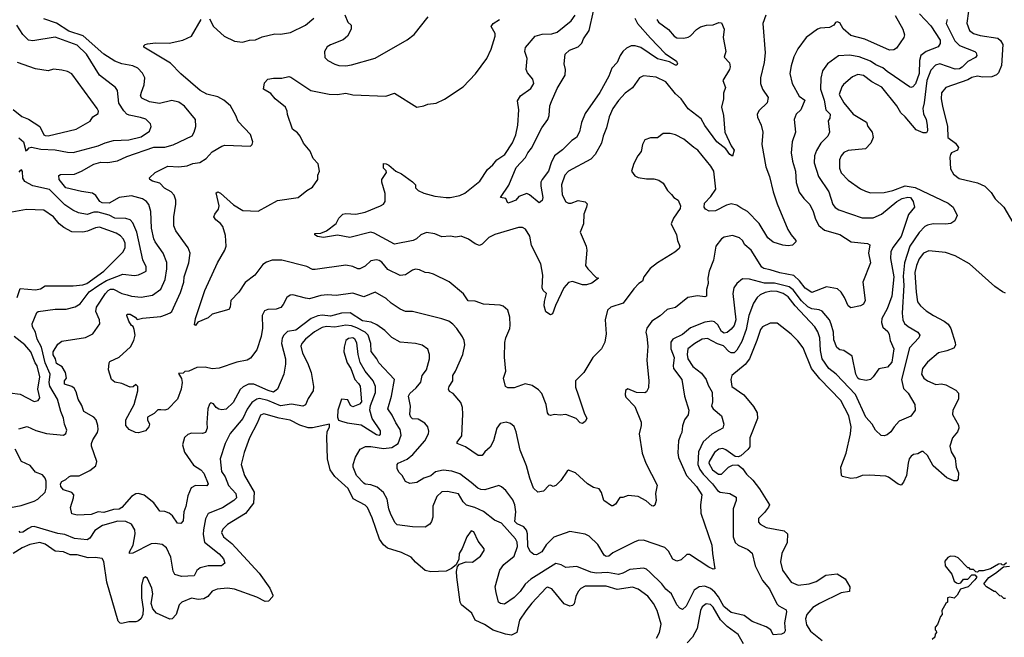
# Model space of a CAD drawing. Extents: x 1933546 to 2138868, y 524910 to 667279.
# Tile 179 of 256: x 1989151 to 1996227, y 614521 to 618964. Entities that reach past the tile are written whole.
import ezdxf

# ---------------------------------------------------------------- set-up
doc = ezdxf.new("R2010")
doc.units = 0

msp = doc.modelspace()

# ---------------------------------------------------------------- linework, layer by layer
at = {"layer": '0CON10XD'}
for points in [[(1993572.6, 618975), (1993590.6, 618935), (1993685, 618830), (1993789.4, 618719.4), (1993870.6, 618665), (1993879.5, 618645), (1993875, 618637.5), (1993865, 618636.5), (1993820, 618660), (1993735, 618681.2), (1993614.1, 618764.1), (1993575, 618774.7), (1993545.3, 618774.7), (1993511.9, 618758.1), (1993484.7, 618735.3), (1993465.5, 618705), (1993445.6, 618655), (1993407.1, 618615), (1993385, 618558), (1993319.6, 618440.4), (1993215, 618288), (1993189.6, 618225), (1993173.2, 618156.8), (1993153.7, 618116.3), (1993120, 618095), (1993052.1, 618027.9), (1992995, 617983.5), (1992969.8, 617935), (1992950.8, 617875), (1992905.3, 617815), (1992896.8, 617795), (1992896.2, 617766.2), (1992910, 617685), (1992905, 617663.3), (1992885, 617646.7), (1992815, 617704.2), (1992795, 617713.8), (1992739.3, 617690.7), (1992717.5, 617665), (1992687.7, 617652.3), (1992660, 617645), (1992645, 617676.7), (1992607.5, 617685), (1992667.7, 617772.3), (1992720.2, 617899.8), (1992787.2, 617972.8), (1992802.3, 618005), (1992830.1, 618039.9), (1992903.6, 618186.4), (1992947.5, 618245), (1992956.2, 618275), (1992960.5, 618345), (1992972.1, 618375), (1993015, 618469.2), (1993072.5, 618565), (1993074.6, 618605), (1993064.6, 618645), (1993072, 618715), (1993102, 618745), (1993165, 618768.7), (1993190.6, 618795), (1993204.2, 618825.8), (1993244.2, 618885), (1993275.2, 619024.8)], [(1995970, 619025), (1995958.3, 618938.3), (1995976.2, 618885), (1996006.7, 618865), (1996055, 618850), (1996180.1, 618830.1), (1996198.8, 618815), (1996215.9, 618785.9), (1996206.3, 618633.7), (1996185, 618582), (1996172.3, 618567.7), (1996138.6, 618551.4), (1996070.5, 618550.5), (1996035, 618558.2), (1995995, 618548.2), (1995965, 618530.4), (1995807.5, 618475), (1995775, 618437.5), (1995774.4, 618395), (1995782.6, 618342.6), (1995820, 618195), (1995820.4, 618115), (1995875.4, 618075), (1995898.6, 618045), (1995892, 618025), (1995848.6, 618005), (1995840, 617995), (1995835.7, 617975), (1995841.7, 617891.7), (1995862.3, 617852.3), (1995902.1, 617822.1), (1996035, 617791.1), (1996086.2, 617765), (1996131.7, 617721.7), (1996161.2, 617675), (1996224.5, 617614.5), (1996288.2, 617505)], [(1989677.5, 615942.5), (1989709.5, 615995), (1989715.4, 616015), (1989713.7, 616043.7), (1989700, 616085), (1989683.6, 616103.6), (1989613.3, 616145), (1989599, 616189), (1989571.2, 616235), (1989557.8, 616287.8), (1989542.4, 616312.4), (1989525, 616326), (1989473.1, 616343.1), (1989474, 616365), (1989488.5, 616385), (1989480.4, 616425), (1989455.8, 616465.8), (1989415, 616491.9), (1989408.7, 616525), (1989392, 616552), (1989392.1, 616575), (1989425, 616628.8), (1989455, 616650.8), (1989625, 616678.2), (1989676.9, 616705), (1989726.9, 616775), (1989724.5, 616805), (1989699.4, 616865), (1989704.2, 616895), (1989767.2, 616995), (1989787.5, 617015), (1989805, 617024.8), (1989825.2, 617025.2), (1989885, 616995.3), (1989924.1, 616984.1), (1989955, 616974.8), (1990025, 616968.9), (1990105, 616981.3), (1990165.2, 617024.8), (1990196.1, 617093.9), (1990209.4, 617170.6), (1990207.7, 617217.7), (1990182.5, 617285), (1990125.5, 617365), (1990116.4, 617386.4), (1990098.5, 617465), (1990093.9, 617583.9), (1990078.8, 617635), (1990063.3, 617655), (1990035, 617674.6), (1989953.8, 617696.2), (1989865, 617683.8), (1989795, 617644.8), (1989745, 617646.5), (1989728, 617655), (1989699.3, 617699.3), (1989675, 617716.2), (1989595, 617726.8), (1989482.9, 617755), (1989435.8, 617815), (1989432.5, 617842.5), (1989445, 617850), (1989545, 617853.3), (1989596.4, 617873.6), (1989684.5, 617925.5), (1989735, 617938.1), (1989785, 617936.6), (1989855, 617949.1), (1989920.9, 617979.1), (1990115, 618046.1), (1990195, 618046.6), (1990255, 618063.6), (1990391.3, 618128.7), (1990405.7, 618154.3), (1990416.8, 618195), (1990415.3, 618245), (1990335, 618341.5), (1990295, 618369.5), (1990245, 618383.5), (1990155, 618361.1), (1990085, 618373.3), (1990028, 618398), (1990020.6, 618415), (1990027.2, 618442.8), (1990045.5, 618495), (1990049.6, 618545), (1990035, 618578.6), (1989999.4, 618615), (1989965, 618630.8), (1989885, 618646.8), (1989835, 618664.6), (1989755, 618716.7), (1989606.5, 618846.5), (1989505, 618881.8), (1989415, 618937.9), (1989325, 618968.8)], [(1995616.7, 619005), (1995698.9, 618918.9), (1995765.3, 618815.3), (1995767.2, 618792.8), (1995751.8, 618768.2), (1995665, 618733.8), (1995628.2, 618705), (1995618.9, 618671.1), (1995616.6, 618576.6), (1995588.2, 618501.8), (1995570.2, 618479.8), (1995555, 618475.5), (1995545, 618479.5), (1995438, 618555), (1995385, 618590), (1995355, 618617.7), (1995305, 618638.8), (1995265, 618666), (1995185, 618696.4), (1995115, 618707.7), (1995035, 618702.7), (1994956.5, 618645), (1994921.1, 618595), (1994907.8, 618542.2), (1994905.8, 618465), (1994933.4, 618385), (1994945, 618316), (1994975.6, 618285), (1994974.3, 618255.7), (1994962.5, 618235), (1994970.8, 618155), (1994960, 618125), (1994909.4, 618075), (1994876.7, 618023.3), (1994863.6, 617985), (1994861.5, 617935), (1994892.9, 617835), (1994965.5, 617725), (1994995.5, 617635), (1995012.3, 617612.3), (1995037.1, 617597.1), (1995205, 617537.5), (1995285, 617539.5), (1995345, 617564.5), (1995455.2, 617654.8), (1995492.6, 617677.4), (1995535, 617686.7), (1995554, 617685), (1995573.1, 617655), (1995581.1, 617615), (1995538.5, 617561.5), (1995486.8, 617403.2), (1995425.4, 617325), (1995410.7, 617295), (1995408.9, 617245), (1995432.4, 617115), (1995420, 616975), (1995386.3, 616885), (1995348.2, 616815), (1995343.8, 616785), (1995355, 616751.4), (1995390.4, 616720.4), (1995399.7, 616700.3), (1995406, 616655), (1995433.4, 616595), (1995418.7, 616501.3), (1995386.7, 616465), (1995325, 616451.4), (1995285, 616393.8), (1995265, 616376.2), (1995235, 616368), (1995185, 616377.1), (1995173.5, 616385), (1995160.8, 616415), (1995133.5, 616543.5), (1995075, 616584.3), (1995045, 616589.5), (1995023.8, 616605), (1995001.5, 616661.5), (1994999.6, 616715), (1994984.1, 616774.1), (1994970, 616805), (1994917.2, 616867.2), (1994897.6, 616877.6), (1994845, 616884), (1994815, 616897.2), (1994770.5, 616940.5), (1994711.1, 617021.1), (1994682.1, 617042.1), (1994575, 617069.1), (1994505, 617068.4), (1994395, 617096.8), (1994345, 617100.6), (1994305, 617067.1), (1994282.5, 617035), (1994276.9, 616995), (1994297, 616805), (1994286.6, 616763.4), (1994265, 616737.7), (1994235, 616714.6), (1994215, 616708.9), (1994195, 616720.9), (1994168.7, 616768.7), (1994145, 616789.5), (1994125, 616795.5), (1994075, 616787.1), (1993971.8, 616748.2), (1993915, 616700), (1993845.8, 616665), (1993830.6, 616645), (1993831.5, 616595), (1993854.7, 616535), (1993847, 616475), (1993850.5, 616455), (1993909.4, 616375), (1993930, 616255), (1993960.6, 616155), (1993955, 616122.5), (1993930, 616085), (1993915, 616042.5), (1993909.4, 615995), (1993901.1, 615975), (1993885.6, 615935), (1993881.5, 615848.5), (1993885.5, 615815), (1993943.8, 615685), (1994015.2, 615605.2), (1994053.3, 615545), (1994043.1, 615475), (1994046.9, 615415), (1994126.4, 615185), (1994129.4, 615125), (1994148, 615015), (1994135, 615010.8), (1994105, 615025.6), (1993965, 615117.1), (1993945, 615115.8), (1993905, 615078), (1993875, 615068), (1993845, 615082.5), (1993815, 615142), (1993787.9, 615167.9), (1993635, 615220.8), (1993595, 615217.5), (1993566.4, 615206.4), (1993415, 615128.1), (1993386.2, 615103.8), (1993365, 615101.9), (1993352.4, 615112.4), (1993305, 615190), (1993245, 615249.2), (1993215, 615264.3), (1993105, 615281.4), (1992989.1, 615240.9), (1992935, 615186), (1992904, 615135), (1992865, 615115.7), (1992845, 615116), (1992821.2, 615135), (1992802.4, 615172.4), (1992801.5, 615265), (1992792.8, 615292.8), (1992775, 615315.7), (1992726.7, 615336.7), (1992710.8, 615355), (1992716.8, 615425), (1992710.4, 615475), (1992695, 615509.2), (1992645, 615577.5), (1992615, 615604.2), (1992595, 615612.5), (1992495, 615582.2), (1992465.7, 615584.3), (1992444.2, 615594.2), (1992395, 615635.5), (1992315, 615696.4), (1992256, 615716), (1992195, 615723.6), (1992138.9, 615711.1), (1992105, 615682.7), (1992055, 615666.9), (1992005, 615635.8), (1991955, 615627.5), (1991923, 615643), (1991900.5, 615685), (1991875, 615710), (1991863.1, 615735), (1991864.2, 615765), (1991872, 615775), (1991935, 615802.9), (1991976.4, 615835), (1992061.9, 615935), (1992088.5, 615985), (1992091.1, 616005), (1992084.4, 616034.4), (1992062.2, 616062.2), (1992015, 616090), (1991975, 616093.3), (1991963.1, 616105), (1991954.5, 616125), (1991959.1, 616185), (1991946.5, 616255), (1991954, 616276), (1991999.5, 616315), (1992033.6, 616356.4), (1992042.7, 616405), (1992074.5, 616445), (1992095.7, 616525), (1992097.1, 616555), (1992085, 616593.3), (1992043.4, 616623.4), (1991995, 616635.7), (1991885, 616643.6), (1991825, 616676.9), (1991775, 616727.8), (1991719, 616769), (1991676.9, 616786.9), (1991615, 616797.8), (1991525.2, 616855.2), (1991465, 616853.5), (1991385, 616830.7), (1991325, 616838.6), (1991295, 616834.1), (1991245, 616813.2), (1991135, 616731.6), (1991075, 616721.8), (1991049.1, 616695), (1991037.3, 616672.7), (1991031.7, 616635), (1991061.1, 616525), (1991062.1, 616485), (1991048.5, 616415), (1991004.3, 616305), (1990975, 616284.6), (1990936.6, 616296.6), (1990835, 616342.2), (1990795, 616341.8), (1990756.4, 616323.6), (1990735.3, 616304.7), (1990685, 616210), (1990635, 616162.5), (1990605, 616157.1), (1990583, 616163), (1990563.8, 616175), (1990545, 616200), (1990525, 616207.5), (1990515, 616197.5), (1990504.3, 616165), (1990496.7, 616065), (1990499.5, 616025), (1990487.5, 615995), (1990465, 615988), (1990385, 615988.6), (1990360.3, 615979.7), (1990335, 615958.8), (1990322.2, 615905), (1990335, 615853.8), (1990399.4, 615759.4), (1990452.2, 615725), (1990475, 615701.1), (1990505.6, 615625), (1990495, 615612), (1990415, 615612.9), (1990384.6, 615595.4), (1990360, 615540), (1990345, 615463.3), (1990330.4, 615425), (1990325, 615360), (1990309.3, 615339.3), (1990285, 615342), (1990248.5, 615395), (1990225, 615413.3), (1990195, 615425.7), (1990157.7, 615427.7), (1990115, 615489.2), (1990045, 615544.3), (1990005.5, 615555.5), (1989985, 615552.9), (1989955, 615534.3), (1989884.4, 615455), (1989865, 615443.4), (1989825, 615439.7), (1989755, 615420), (1989715, 615423.6), (1989665, 615405.8), (1989565, 615400.6), (1989525, 615410), (1989517.5, 615455), (1989538.6, 615525), (1989539.2, 615545), (1989525, 615562), (1989465, 615582.9), (1989448, 615605), (1989444, 615625), (1989455, 615642.5), (1989483.6, 615656.4), (1989504.1, 615675.9), (1989518, 615682), (1989577.6, 615682.4), (1989655, 615720.5), (1989698.9, 615755), (1989705.5, 615785), (1989667.3, 615895), (1989666.5, 615915), (1989677.5, 615942.5)], [(1995443.9, 618993.9), (1995498.1, 618895), (1995510.8, 618855), (1995506, 618835), (1995451.7, 618758.3), (1995433.6, 618746.4), (1995403.3, 618745), (1995225, 618824.6), (1995125, 618850.6), (1995068.7, 618898.7), (1995045, 618940.8), (1995025, 618947.1), (1995015, 618943.3), (1995002.5, 618925), (1994971.7, 618908.3), (1994905, 618903.3), (1994885, 618896.2), (1994804.4, 618835.6), (1994743.3, 618755), (1994715, 618696.7), (1994695, 618632.5), (1994685.7, 618575.7), (1994703.3, 618505), (1994754.1, 618414.1), (1994794.4, 618385), (1994765.7, 618315), (1994732.2, 618285), (1994717.8, 618245), (1994727.5, 618155), (1994703.3, 618085), (1994696.4, 618006.4), (1994705.4, 617945), (1994727.1, 617875), (1994732, 617792), (1994752.6, 617722.6), (1994787, 617677), (1994830.4, 617635), (1994854.5, 617585), (1994870.5, 617529.5), (1994894.1, 617484.1), (1994935, 617448.8), (1995045, 617417.8), (1995126.1, 617366.1), (1995244.3, 617354.3), (1995260, 617345), (1995251.5, 617285), (1995265.6, 617215), (1995210.6, 617075), (1995226.2, 616945), (1995215, 616916.7), (1995195, 616906.2), (1995125, 616891.2), (1995105, 616906.2), (1995080, 616965), (1995054.7, 617004.7), (1995027.4, 617027.4), (1994948.9, 617041.1), (1994845, 617000.8), (1994795, 617033.2), (1994755.5, 617085.5), (1994713.8, 617123.8), (1994615, 617143.2), (1994545, 617164.6), (1994500, 617175), (1994485, 617184.3), (1994407.5, 617305), (1994361.8, 617345), (1994345, 617374.3), (1994325, 617394.4), (1994275, 617411.1), (1994215, 617400), (1994193.8, 617386.2), (1994153.5, 617335), (1994138.5, 617235), (1994105.6, 617155), (1994097.1, 617105), (1994098.1, 617065), (1994087.1, 617022.9), (1994087.5, 616975), (1994075, 616970), (1994022.5, 616977.5), (1993953.8, 616965), (1993865, 616894.3), (1993805, 616879.4), (1993755, 616833.5), (1993695, 616794.2), (1993658, 616745), (1993650, 616715), (1993658.6, 616685), (1993664.4, 616615), (1993657.8, 616515), (1993662.2, 616462.2), (1993672.7, 616367.3), (1993669.2, 616315), (1993655, 616286.7), (1993645, 616280), (1993585, 616281.2), (1993522.3, 616307.7), (1993505, 616297.5), (1993502, 616265), (1993507.7, 616247.7), (1993571.2, 616181.2), (1993617.9, 616067.9), (1993618.6, 616045), (1993604.3, 615985), (1993625.8, 615845), (1993650, 615775), (1993731.4, 615615), (1993720.5, 615555), (1993725.8, 615505), (1993715, 615472.5), (1993705.7, 615464.3), (1993695, 615468), (1993652.6, 615502.6), (1993595, 615534.3), (1993525, 615542.5), (1993485, 615526), (1993465, 615526.7), (1993432.1, 615477.9), (1993415, 615466), (1993405, 615467.5), (1993349.2, 615505), (1993331.7, 615561.7), (1993315, 615590), (1993275, 615600), (1993231.2, 615625), (1993145, 615703.3), (1993095, 615722.5), (1993085, 615717.5), (1993040.3, 615649.7), (1993005, 615613.8), (1992985, 615606.7), (1992965.9, 615615.9), (1992955, 615612.5), (1992915, 615572), (1992875, 615566), (1992844.5, 615595), (1992817.1, 615665), (1992792.7, 615755), (1992747.4, 615867.4), (1992719.5, 615999.5), (1992705, 616036.7), (1992678.3, 616058.3), (1992648.3, 616068.3), (1992605, 616060), (1992580, 616025), (1992557.1, 615935), (1992531.7, 615888.3), (1992495, 615856.2), (1992475, 615828.8), (1992445, 615830), (1992355, 615892.5), (1992296, 615916), (1992294.3, 615925), (1992329.7, 615970.3), (1992335.8, 616125.8), (1992332.5, 616175), (1992321.2, 616211.2), (1992266.7, 616275), (1992240, 616290), (1992232.9, 616305), (1992238.1, 616325), (1992263.1, 616365), (1992262.9, 616405), (1992283.6, 616435), (1992335.7, 616555), (1992350, 616625), (1992345.8, 616655), (1992333.2, 616683.2), (1992293.3, 616743.3), (1992264.5, 616774.5), (1992234.4, 616794.4), (1992185, 616811.9), (1991975, 616865.5), (1991925, 616865.8), (1991885, 616881.9), (1991820.8, 616925), (1991785, 616958.6), (1991705, 617004), (1991625, 616970), (1991546, 616996), (1991425, 616980), (1991363.7, 616983.7), (1991315, 616980), (1991235, 616956.4), (1991205, 616959.5), (1991115.4, 616985.4), (1991095, 616983.3), (1991071.4, 616965), (1991045.7, 616914.3), (1991027.6, 616892.4), (1990995, 616882.2), (1990935, 616879.5), (1990910.2, 616869.8), (1990894, 616836), (1990897.3, 616745), (1990887.8, 616685), (1990855, 616588.8), (1990809.8, 616530.2), (1990785, 616513.5), (1990710.6, 616499.4), (1990585, 616457.1), (1990535, 616453.5), (1990485, 616464), (1990425, 616462), (1990367.5, 616435), (1990337.5, 616432.5), (1990325, 616420), (1990291.7, 616418.3), (1990315, 616382.5), (1990320, 616355), (1990311.4, 616305), (1990286, 616235), (1990215, 616162.5), (1990195, 616154.2), (1990165, 616156.7), (1990143, 616157), (1990118.3, 616131.7), (1990070, 616105), (1990070, 616085), (1990083.6, 616053.6), (1990079.2, 616035), (1990055, 616006), (1990005, 615992.5), (1989982.5, 615995), (1989938.8, 616015), (1989914.5, 616045), (1989913.6, 616085), (1989973.8, 616196.2), (1990000, 616295), (1990000, 616325), (1989985, 616340), (1989967, 616323), (1989945, 616321.2), (1989886, 616346), (1989835, 616356), (1989811.2, 616375), (1989788.8, 616445), (1989793.8, 616495), (1989800, 616505), (1989865, 616536.2), (1989948.7, 616611.3), (1989972, 616655), (1989980, 616695), (1989974.1, 616734.1), (1989966.7, 616756.7), (1989955, 616763.3), (1989935, 616796.2), (1989920.6, 616835), (1989923.3, 616846.7), (1989946.2, 616845), (1989981.2, 616825), (1989995, 616807.5), (1990032.7, 616817.3), (1990165, 616828.2), (1990199.2, 616840.8), (1990233.3, 616855), (1990244.1, 616865.9), (1990308.1, 617001.9), (1990330, 617075), (1990333.9, 617115), (1990366.2, 617215), (1990375.6, 617285), (1990362, 617322), (1990274.3, 617445), (1990259.8, 617479.8), (1990258.8, 617545), (1990273.7, 617636.3), (1990273.6, 617665), (1990262.1, 617702.1), (1990240.8, 617725), (1990191.2, 617751.2), (1990158.3, 617788.3), (1990105, 617802.5), (1990086.7, 617815), (1990083.3, 617825), (1990124.2, 617865), (1990215, 617910), (1990295, 617905.5), (1990355, 617912.9), (1990395, 617928.2), (1990445, 617935.5), (1990490.8, 617965), (1990535, 618012.5), (1990603.3, 618055), (1990625, 618060.8), (1990810, 618055), (1990822.5, 618065), (1990827.5, 618085), (1990808.8, 618138.8), (1990720.9, 618230.9), (1990704.3, 618275), (1990665.7, 618345), (1990619.2, 618385), (1990575, 618408.1), (1990495, 618427.1), (1990448, 618455), (1990308.6, 618575), (1990235, 618650.8), (1990043.3, 618765), (1990042.5, 618775), (1990052.5, 618785), (1990069.7, 618790.3), (1990127, 618797), (1990225, 618795.7), (1990324.5, 618815.5), (1990385, 618846), (1990454.5, 618965.5)], [(1990772.5, 617072.5), (1990726.2, 617003.8), (1990668.8, 616945), (1990663.8, 616895), (1990655, 616880), (1990535, 616846), (1990505, 616818), (1990431.4, 616788.6), (1990415, 616763.3), (1990408.3, 616768.3), (1990414.4, 616815), (1990481.9, 617015), (1990571.9, 617215), (1990625, 617306.2), (1990634.5, 617335.5), (1990630.3, 617410.3), (1990610, 617475), (1990595, 617497.5), (1990560, 617525), (1990546, 617545), (1990552.5, 617565), (1990578.9, 617601.1), (1990584.4, 617625), (1990562.9, 617717.1), (1990574.4, 617725.6), (1990595, 617715.6), (1990687, 617633), (1990755, 617591.1), (1990865, 617587.5), (1991005, 617662.5), (1991153.3, 617685), (1991215, 617736), (1991255, 617759.2), (1991294.2, 617815), (1991293.9, 617846.1), (1991305.8, 617875), (1991296.6, 617926.6), (1991260, 617965), (1991237.7, 618017.7), (1991190.9, 618075), (1991168.1, 618125), (1991148.6, 618148.6), (1991110.8, 618175), (1991075, 618282.5), (1991074.3, 618305), (1991060.5, 618335), (1990987.1, 618395), (1990955, 618432.5), (1990903.3, 618465), (1990910.6, 618509.4), (1990935, 618536.2), (1990975, 618544), (1991035, 618542.5), (1991085, 618553.8), (1991100.5, 618550.5), (1991244.5, 618454.5), (1991375, 618428.9), (1991435, 618426.5), (1991495, 618434.4), (1991545, 618424.2), (1991783.4, 618413.4), (1991845, 618434.2), (1992005, 618333.3), (1992056.4, 618343.6), (1992085, 618356.7), (1992145, 618363.3), (1992205, 618391.2), (1992339.5, 618480.5), (1992425.8, 618574.2), (1992508.8, 618685), (1992538.8, 618751.2), (1992569.2, 618845), (1992569.2, 618865), (1992539.2, 618915), (1992553, 618937), (1992598.8, 618965)], [(1990515, 618970), (1990545, 618913.8), (1990620, 618845), (1990695, 618809.2), (1990753, 618803), (1990803.6, 618816.4), (1990845, 618818.6), (1990895, 618840), (1990985, 618861.1), (1991025, 618858.9), (1991097.8, 618872.2), (1991205.8, 618925), (1991264, 618975)], [(1994514.2, 618995), (1994492.2, 618935), (1994509.2, 618725), (1994502.7, 618655), (1994474.4, 618545), (1994476, 618504), (1994490.6, 618465), (1994529.5, 618405), (1994522.2, 618365), (1994465, 618310.8), (1994450.6, 618285), (1994453.4, 618263.4), (1994481.1, 618205), (1994490.9, 618155), (1994485.6, 618065), (1994513.6, 617905), (1994540.5, 617835), (1994565.4, 617725), (1994595, 617640), (1994672.2, 617455), (1994695.5, 617415.5), (1994730, 617375), (1994730, 617365), (1994705, 617342.5), (1994675, 617336.2), (1994635, 617340.8), (1994565, 617363.1), (1994528.5, 617395), (1994465, 617498.1), (1994382.9, 617585), (1994335, 617610.8), (1994305, 617628.8), (1994265, 617638.1), (1994231.5, 617628.5), (1994152.1, 617587.9), (1994106.8, 617586.8), (1994080.3, 617600.3), (1994070, 617615), (1994072, 617645), (1994118.3, 617691.7), (1994155.3, 617744.7), (1994140, 617875), (1994119.2, 617909.2), (1994025, 618026), (1993995, 618044), (1993925, 618104.2), (1993865, 618135.8), (1993825, 618146), (1993775, 618144), (1993735, 618114), (1993685, 618114), (1993645, 618098.8), (1993626.2, 618065), (1993616.7, 618015), (1993592.5, 617985), (1993565, 617930), (1993548.8, 617875), (1993571.3, 617841.3), (1993595, 617828.1), (1993655, 617818.9), (1993709.5, 617819.5), (1993745, 617810), (1993775, 617786.7), (1993806.7, 617735), (1993835.9, 617705.9), (1993852.5, 617685), (1993882.5, 617665), (1993900, 617625), (1993896.7, 617605), (1993848.8, 617535), (1993833.3, 617495), (1993870.8, 617415), (1993878, 617375), (1993896, 617335), (1993891.2, 617318.8), (1993858.8, 617291.2), (1993734.2, 617215.8), (1993683.3, 617175), (1993636.2, 617115), (1993627.3, 617082.7), (1993600, 617065), (1993565, 617028), (1993487.1, 616925), (1993400, 616895), (1993376.2, 616875), (1993359.2, 616805), (1993367.1, 616702.9), (1993355.8, 616644.2), (1993333.3, 616595), (1993270.8, 616535), (1993206.2, 616425), (1993146.7, 616365), (1993145, 616320), (1993164.3, 616265), (1993207.1, 616135), (1993226, 616095), (1993215.9, 616074.1), (1993195, 616058.8), (1993180, 616065), (1993151.2, 616095), (1993075, 616124.3), (1993035, 616118), (1992995, 616123.3), (1992965, 616116.2), (1992955, 616122), (1992944.4, 616135), (1992935.6, 616195), (1992903.8, 616275), (1992880.4, 616300.4), (1992835, 616331.6), (1992785, 616345.4), (1992705, 616315.7), (1992660, 616315), (1992643.3, 616325), (1992628.1, 616385), (1992644, 616435), (1992635.9, 616535.9), (1992637.7, 616642.3), (1992644, 616675), (1992673.6, 616743.6), (1992675.9, 616765.9), (1992673.8, 616825), (1992660, 616875), (1992625, 616903.3), (1992605, 616910), (1992485, 616917.1), (1992425, 616938.1), (1992375, 616942.2), (1992340.9, 616990.9), (1992238.7, 617078.7), (1992125, 617132.5), (1992095, 617142.5), (1992064.4, 617144.4), (1992025, 617164.2), (1991995, 617169.4), (1991975, 617162.9), (1991925, 617127.8), (1991885, 617122.7), (1991795.8, 617165.8), (1991755, 617218.8), (1991735, 617231.8), (1991715, 617235.9), (1991675, 617228.7), (1991635, 617191.5), (1991595, 617170.9), (1991581.2, 617171.2), (1991545, 617189.4), (1991495, 617198.1), (1991275, 617166.7), (1991255, 617167.8), (1991215, 617188.5), (1991035, 617232.9), (1990965, 617232.9), (1990925, 617220), (1990898.1, 617201.9), (1990841.2, 617125), (1990772.5, 617072.5)], [(1993729.2, 618965), (1993741.4, 618945), (1993815, 618891.9), (1993854.6, 618844.6), (1993875, 618833.6), (1993925, 618831.5), (1993955, 618837.5), (1993972.2, 618847.8), (1994015, 618893.8), (1994045, 618911.2), (1994087, 618923), (1994135, 618926.7), (1994175, 618944), (1994195, 618940), (1994213.3, 618895), (1994206.2, 618835), (1994226.4, 618733.6), (1994213.3, 618695), (1994252.7, 618652.7), (1994257.1, 618625), (1994252.2, 618605), (1994205.6, 618525), (1994224, 618476), (1994208.8, 618435), (1994208.8, 618395), (1994195.5, 618335.5), (1994210, 618275), (1994219.2, 618155), (1994265.5, 618055.5), (1994285.8, 618025), (1994275, 617981.2), (1994255, 617994.2), (1994225.4, 618035.4), (1994161.8, 618085), (1994075, 618203.1), (1994049.5, 618249.5), (1993955, 618322.3), (1993905, 618394.4), (1993865, 618430), (1993795, 618515.6), (1993725, 618551.3), (1993635, 618560.8), (1993605, 618546.2), (1993555.6, 618474.4), (1993502.9, 618435), (1993455, 618382.5), (1993414.5, 618325), (1993386.5, 618265), (1993369.4, 618185), (1993343.5, 618126.5), (1993333.1, 618075), (1993288, 617995), (1993255, 617961.4), (1993094.2, 617875), (1993070, 617845), (1993044.6, 617775.4), (1993049.5, 617705), (1993075, 617654.4), (1993095, 617644.6), (1993115, 617643.8), (1993165, 617663.8), (1993215, 617654), (1993228.8, 617638.8), (1993225.8, 617615), (1993206, 617565), (1993204.2, 617495), (1993178, 617435), (1993222.9, 617335), (1993225.9, 617305), (1993217.9, 617195), (1993235, 617170.5), (1993295, 617110), (1993310, 617105), (1993262.1, 617067.9), (1993225, 617056.4), (1993195, 617057.1), (1993125, 617081.2), (1993095, 617073.8), (1993061.2, 617035), (1993001.4, 616908.6), (1992981.2, 616848.8), (1992965, 616840), (1992933.1, 616863.1), (1992921.1, 616905), (1992922.2, 616937.8), (1992936.4, 616995), (1992914, 617015), (1992905.8, 617035), (1992910.8, 617125), (1992896.9, 617206.9), (1992830.3, 617340.3), (1992816.6, 617406.6), (1992786.3, 617456.3), (1992765, 617469.4), (1992735, 617469.6), (1992565, 617419.2), (1992523.6, 617396.4), (1992475, 617350), (1992455, 617340.6), (1992425, 617351.9), (1992376, 617386), (1992325, 617405.4), (1992285, 617399.6), (1992245, 617407.3), (1992185, 617402.2), (1992135, 617422.2), (1992075, 617431.9), (1992034.2, 617415), (1992003.4, 617386.6), (1991980, 617375), (1991845, 617349.2), (1991698.3, 617428.3), (1991675, 617435.7), (1991525, 617398.1), (1991435, 617414), (1991335, 617395.8), (1991292.5, 617405), (1991272.5, 617415), (1991272.5, 617425), (1991315, 617428), (1991355, 617443.8), (1991425, 617496.7), (1991444.5, 617535.5), (1991473.3, 617565), (1991495, 617569.4), (1991565.8, 617565.8), (1991635, 617578.9), (1991745, 617624), (1991765, 617636.2), (1991778, 617655), (1991777, 617713), (1991754.2, 617795), (1991754.2, 617815), (1991788, 617865), (1991785.8, 617875.8), (1991766.7, 617895), (1991765, 617930), (1991785, 617927.5), (1991805, 617916.2), (1991855, 617873.8), (1991895, 617853.8), (1991975, 617796.2), (1991996.7, 617775), (1991996.7, 617755), (1992014, 617735), (1992056.7, 617715), (1992135, 617694.6), (1992215, 617685.4), (1992245, 617685.4), (1992315, 617698.9), (1992349.4, 617715), (1992457.6, 617802.4), (1992513.6, 617886.4), (1992550.9, 617919.1), (1992580, 617955), (1992636.7, 617995), (1992693.3, 618076.7), (1992717.9, 618135), (1992732, 618205), (1992738.2, 618315), (1992729.4, 618380.6), (1992749.2, 618415), (1992825, 618469.2), (1992845.6, 618505), (1992839.4, 618535), (1992801.1, 618581.1), (1992791.2, 618605), (1992797.7, 618685), (1992781.7, 618735), (1992785.3, 618764.7), (1992856, 618844), (1992905, 618859.6), (1992975, 618862.3), (1993015, 618874.6), (1993114.7, 618955.3), (1993144.1, 618995.9)], [(1991488.3, 618998.3), (1991508.8, 618945), (1991533.3, 618925), (1991533.3, 618895), (1991506.2, 618845), (1991475, 618818.8), (1991385, 618782.9), (1991361.9, 618768.1), (1991342.7, 618735), (1991345, 618692), (1991365, 618670.5), (1991415, 618642.5), (1991445.6, 618634.4), (1991495, 618632.5), (1991535, 618638.1), (1991705, 618686), (1991935, 618818.8), (1991985, 618856.7), (1992085.8, 618984.2)], [(1995816, 618964), (1995809.8, 618935), (1995872.3, 618812.3), (1995905, 618778.1), (1996015.8, 618735), (1996025.7, 618725), (1996029.2, 618705), (1996019.4, 618690.6), (1995965, 618663.5), (1995925, 618621.2), (1995905, 618610), (1995875, 618608.6), (1995765, 618646.4), (1995733.2, 618636.8), (1995698.6, 618601.4), (1995670.3, 618525), (1995652.2, 618365), (1995640.7, 618325), (1995645.8, 618285.8), (1995664.7, 618245), (1995672.5, 618205), (1995675.3, 618165), (1995669.1, 618150.9), (1995645, 618149.6), (1995595, 618170.4), (1995514.7, 618265), (1995484.8, 618294.8), (1995454.7, 618344.7), (1995347.6, 618477.6), (1995275, 618517.5), (1995215, 618561.1), (1995175, 618568.5), (1995136.6, 618553.4), (1995071.6, 618498.4), (1995059.1, 618480.9), (1995041.5, 618425), (1995074, 618365), (1995140.9, 618285), (1995237.3, 618227.3), (1995246.9, 618195), (1995278.2, 618155), (1995284.5, 618115), (1995269.2, 618075), (1995229.2, 618035), (1995105, 618022.9), (1995075, 618008.6), (1995055, 617983.3), (1995043.3, 617955), (1995043.8, 617895), (1995055, 617863.1), (1995105, 617809.2), (1995195, 617746.5), (1995229.5, 617729.5), (1995265, 617717.3), (1995365, 617720.3), (1995425, 617734.8), (1995515, 617767.4), (1995586.1, 617756.1), (1995825, 617644.6), (1995859.2, 617615), (1995887.5, 617555), (1995872.3, 617517.7), (1995842.4, 617497.6), (1995805, 617492.5), (1995715, 617496.1), (1995675, 617486.8), (1995655, 617475.5), (1995616.4, 617433.6), (1995547.4, 617335), (1995510.6, 617215), (1995500.6, 617119.4), (1995504.4, 617054.4), (1995493.7, 616853.7), (1995497.3, 616805), (1995509.2, 616779.2), (1995536, 616756), (1995606.9, 616715), (1995620.6, 616695), (1995613.3, 616675), (1995545.8, 616604.2), (1995489.1, 616375), (1995501.7, 616311.7), (1995536.4, 616276.4), (1995584.3, 616195), (1995587.5, 616155), (1995555, 616112.5), (1995471.4, 616075), (1995434.6, 616035.4), (1995411.1, 615998.9), (1995385, 615978), (1995365, 615970), (1995342.3, 615972.3), (1995301.2, 616011.2), (1995276.9, 616055), (1995233.2, 616105), (1995157.5, 616267.5), (1995018.4, 616415), (1994965.4, 616455), (1994917.7, 616525), (1994907, 616585), (1994902.7, 616675), (1994887.8, 616717.8), (1994865.9, 616755), (1994724.3, 616904.3), (1994675, 616970.9), (1994638.2, 616995), (1994595, 617008.4), (1994555, 617011.3), (1994508.7, 617001.3), (1994471.8, 616985), (1994450.8, 616965), (1994425.7, 616924.3), (1994392.4, 616835), (1994371.9, 616735), (1994341.3, 616648.7), (1994305, 616586.5), (1994285, 616566.5), (1994265, 616567.5), (1994246.7, 616576.7), (1994208.1, 616618.1), (1994165, 616633.1), (1994095, 616670), (1994055, 616666.3), (1994002.1, 616635), (1993954, 616595), (1993947.8, 616555), (1993953.2, 616525), (1993988.3, 616468.3), (1994050.1, 616420.1), (1994083.9, 616375), (1994098.5, 616335), (1994128.7, 616285), (1994130, 616215), (1994122.9, 616185), (1994135.8, 616165), (1994195.8, 616115), (1994211.4, 616055), (1994205.5, 616024.5), (1994125, 615981.9), (1994063.2, 615926.8), (1994028.4, 615855), (1994024.8, 615765), (1994038.9, 615728.9), (1994063.6, 615693.6), (1994130, 615625), (1994165, 615577.9), (1994186.2, 615566.2), (1994253.8, 615555), (1994300.3, 615530.3), (1994301.4, 615505), (1994279.6, 615445), (1994279.4, 615245), (1994293.8, 615203.8), (1994313.8, 615185), (1994385, 615151.9), (1994416.3, 615126.3), (1994435.8, 615035), (1994488.8, 614928.8), (1994540, 614870), (1994592.6, 614762.6), (1994607.9, 614747.9), (1994659.5, 614719.5), (1994661.9, 614705), (1994647.5, 614625), (1994651.7, 614568.3), (1994645, 614553.3), (1994625, 614543.8), (1994565, 614540), (1994548.8, 614575), (1994516.8, 614596.8), (1994415, 614634.2), (1994357.8, 614677.8), (1994265, 614698.8), (1994212.5, 614742.5), (1994173.1, 614813.1), (1994146.5, 614846.5), (1994115, 614872.1), (1994075, 614889.4), (1994035, 614884.7), (1993999.5, 614860.5), (1993940.4, 614745), (1993915, 614720.8), (1993895, 614730), (1993875, 614754), (1993834.8, 614834.8), (1993795, 614867.5), (1993765.7, 614905.7), (1993680.6, 614990.6), (1993655, 615010.9), (1993635, 615017.9), (1993535, 615008.9), (1993485, 614981.8), (1993455, 614972.9), (1993375, 614987), (1993295, 614981.5), (1993255, 614989.5), (1993155, 615030), (1993075, 615024.4), (1993043.8, 615043.8), (1993005, 615051.8), (1992825, 614939.8), (1992785, 614902.6), (1992748, 614852), (1992705, 614807.6), (1992635, 614758.9), (1992606.7, 614765), (1992593.3, 614775), (1992575, 614842.5)], [(1989145, 618113.7), (1989178.8, 618085), (1989195, 618021.2), (1989205, 618024), (1989219.3, 618040.7), (1989235, 618045.6), (1989302.9, 618032.9), (1989406.6, 618026.6), (1989495, 618010), (1989535, 618008.5), (1989715, 618055.3), (1989765, 618078.7), (1989826.2, 618095), (1989935, 618099.2), (1990025, 618120.9), (1990085, 618162.9), (1990097.1, 618195), (1990090.6, 618215), (1990058, 618248), (1990020.4, 618260.4), (1989937.4, 618277.4), (1989921.4, 618285), (1989898.5, 618308.5), (1989864.2, 618364.2), (1989853.1, 618453.1), (1989839.2, 618475), (1989725.6, 618565), (1989630.7, 618715), (1989565, 618779.6), (1989405, 618838.1), (1989245, 618811.8), (1989215, 618816.7), (1989175, 618857.1), (1989131.5, 618925)], [(1989105, 618316.5), (1989167.8, 618267.8), (1989215, 618248.6), (1989295, 618196.5), (1989325, 618136), (1989335, 618129.4), (1989355, 618128.9), (1989556.7, 618175), (1989657.3, 618232.7), (1989677.5, 618265), (1989715, 618290), (1989717.5, 618305), (1989709.2, 618325), (1989526.2, 618575), (1989495, 618592), (1989455, 618600.8), (1989395, 618607.1), (1989355, 618596), (1989265, 618609.4), (1989136.2, 618655)], [(1989145, 616020), (1989205, 616038.1), (1989268.3, 616008.3), (1989345, 615987.7), (1989465, 615974.3), (1989482.1, 615987.9), (1989488.9, 616011.1), (1989472.5, 616055), (1989467.2, 616097.2), (1989446.1, 616146.1), (1989423, 616235), (1989367.9, 616327.9), (1989363.9, 616355), (1989370.5, 616415), (1989335.1, 616495), (1989309, 616609), (1989278, 616665), (1989264.4, 616715), (1989242.2, 616755), (1989241.5, 616775), (1989273.6, 616856.4), (1989285, 616865.7), (1989405, 616881.5), (1989485, 616880.6), (1989550.6, 616899.4), (1989585, 616920), (1989650.8, 617005), (1989719, 617055), (1989775, 617086.9), (1989892.6, 617132.6), (1989977, 617123), (1990005, 617127.3), (1990031.4, 617141.4), (1990060, 617155), (1990061.1, 617185), (1990036.3, 617236.3), (1989992, 617435), (1989963.3, 617503.3), (1989945, 617524.5), (1989912.9, 617532.9), (1989835, 617536.3), (1989795, 617557.1), (1989715, 617579.6), (1989685, 617578.1), (1989635, 617561.6), (1989575, 617573.3), (1989532.7, 617592.7), (1989475, 617631.2), (1989365, 617741.3), (1989245, 617768.1), (1989189.2, 617799.2), (1989173.5, 617823.5), (1989171.4, 617871.4), (1989165, 617882.9), (1989155, 617880), (1989145, 617865.8)], [(1989133.6, 616966.4), (1989155, 617031.2), (1989265, 617020.3), (1989301.2, 617028.8), (1989335, 617050.5), (1989535, 617048.6), (1989605, 617055.7), (1989632.8, 617067.2), (1989756.1, 617155), (1989895, 617294), (1989908.5, 617325), (1989908.5, 617355), (1989897.7, 617385), (1989875, 617409.5), (1989845, 617428.8), (1989725, 617472), (1989695, 617467.5), (1989637.4, 617442.6), (1989605, 617435.3), (1989525, 617438.3), (1989467.7, 617467.7), (1989434.8, 617494.8), (1989394.6, 617544.6), (1989323.7, 617593.7), (1989200.7, 617599.3), (1989095, 617578.6)], [(1996235, 616996.2), (1996215, 617006.2), (1996160, 617045), (1995976.4, 617206.4), (1995875, 617266), (1995805, 617288.1), (1995685, 617301.5), (1995645.6, 617285), (1995615, 617242.5), (1995595.3, 617194.7), (1995584.8, 617145), (1995593.4, 617003.4), (1995604.6, 616935), (1995624.4, 616905), (1995665, 616870), (1995718, 616835), (1995795.4, 616795.4), (1995825, 616772.5), (1995842, 616742), (1995875, 616642.5), (1995876.8, 616623.2), (1995865, 616602), (1995815, 616582), (1995755, 616568), (1995675, 616500), (1995638.8, 616455), (1995631.2, 616415), (1995648.8, 616385), (1995675.8, 616365.8), (1995735, 616340), (1995775, 616344.2), (1995806.7, 616336.7), (1995878.8, 616298.8), (1995897.3, 616277.3), (1995898, 616235), (1995858, 616155), (1995854, 616125), (1995897.9, 616047.9), (1995900.8, 616025), (1995890.9, 615999.1), (1995856, 615955), (1995835.8, 615895), (1995845.7, 615855), (1995875, 615807.5), (1995882.5, 615745), (1995898, 615705), (1995895, 615660), (1995885, 615647.5), (1995865, 615646.7), (1995815, 615668.8), (1995715.6, 615755.6), (1995675, 615828), (1995645, 615857.5), (1995635, 615857.5), (1995605, 615840), (1995575, 615836.7), (1995557.5, 615825), (1995543.3, 615805), (1995536, 615775), (1995524, 615685), (1995503.6, 615636.4), (1995485, 615616), (1995465, 615623.1), (1995395, 615672.9), (1995375, 615679.4), (1995255, 615688.6), (1995205.8, 615684.2), (1995165, 615668), (1995125, 615663.3), (1995065, 615677.5), (1995057.5, 615685), (1995051.4, 615745), (1995091.4, 615845), (1995122.2, 615985), (1995125.6, 616035), (1995110, 616115), (1995051.4, 616225), (1994900.7, 616380.7), (1994841.5, 616455), (1994782.9, 616602.9), (1994744.2, 616654.2), (1994695, 616701.2), (1994595, 616781.2), (1994545, 616781.2), (1994490, 616755), (1994475, 616736.2), (1994449.6, 616655), (1994395.9, 616524.1), (1994365, 616482.9), (1994270, 616405), (1994261.4, 616375), (1994270, 616325), (1994355, 616264.3), (1994425, 616182.5), (1994450.6, 616135), (1994454.4, 616095), (1994399.4, 615955), (1994397.9, 615892.1), (1994385, 615871.2), (1994334.1, 615825.9), (1994315, 615818.8), (1994292.3, 615822.3), (1994225, 615870.8), (1994205, 615878.6), (1994175, 615875.6), (1994145, 615850.6), (1994106.1, 615785), (1994105, 615773.3), (1994129.6, 615725), (1994173.6, 615693.6), (1994195, 615695.7), (1994245.7, 615744.3), (1994275, 615758.8), (1994311.7, 615761.7), (1994345.7, 615735.7), (1994374.3, 615695), (1994421.1, 615651.1), (1994468.1, 615588.1), (1994539.4, 615475), (1994533.7, 615456.3), (1994505, 615418.8), (1994460, 615375), (1994460.3, 615350.3), (1994473.8, 615335), (1994515, 615312.2), (1994645, 615286.7), (1994670, 615265), (1994666.1, 615203.9), (1994629.2, 615125), (1994618.6, 615065), (1994634.4, 615005), (1994695, 614916.9), (1994745, 614896.4), (1994825, 614905.4), (1994875, 614921.8), (1994945, 614967.5), (1995025, 614977.5), (1995083, 614943), (1995117.5, 614885), (1995115, 614850), (1995055, 614841.2), (1994900, 614765), (1994852.2, 614735), (1994808.9, 614685), (1994798.1, 614655), (1994805, 614610), (1994833.8, 614565), (1994917.9, 614497.9)], [(1992575, 614842.5), (1992568.9, 614885), (1992600.9, 615005), (1992631.5, 615045), (1992705.6, 615104.4), (1992729.2, 615175), (1992725.8, 615205), (1992715, 615230.3), (1992615, 615342.7), (1992562.8, 615362.8), (1992485.6, 615425.6), (1992421.4, 615455), (1992362.2, 615472.2), (1992339.2, 615495), (1992305, 615552.1), (1992225, 615570.5), (1992185, 615567.9), (1992148.2, 615535), (1992121.5, 615465), (1992119.4, 615385), (1992110.8, 615355), (1992098.8, 615335), (1992065, 615313.8), (1991975, 615315.5), (1991865, 615331.4), (1991849.2, 615345), (1991818.1, 615405), (1991803.9, 615445), (1991792.9, 615515), (1991765, 615562.9), (1991721.2, 615601.2), (1991675, 615617.7), (1991635, 615623.3), (1991625, 615630.6), (1991572.1, 615685), (1991548.5, 615745), (1991546.9, 615765), (1991565, 615816.7), (1991598, 615875), (1991637.3, 615892.7), (1991675, 615893.5), (1991765, 615879.4), (1991825, 615886.3), (1991870.2, 615915), (1991892.3, 615975), (1991885.2, 616015), (1991853.6, 616065), (1991829, 616119), (1991796.6, 616165), (1991823.3, 616255), (1991844.7, 616375), (1991731.4, 616495), (1991717.1, 616525), (1991677.1, 616577.1), (1991675.2, 616635), (1991655.3, 616695), (1991633.3, 616715), (1991575, 616746.9), (1991535, 616761.2), (1991494.4, 616765.6), (1991415, 616751.9), (1991355, 616756.6), (1991325, 616749.8), (1991270.7, 616719.3), (1991204.6, 616665.4), (1991179.2, 616635), (1991171.2, 616615), (1991184.2, 616565), (1991220.7, 616495), (1991246, 616425), (1991263.9, 616325), (1991260.6, 616295), (1991225, 616240), (1991205, 616194), (1991185, 616184.5), (1991105, 616198.4), (1991025, 616187.2), (1990935, 616224.8), (1990875, 616239), (1990855, 616234.2), (1990819.4, 616210.6), (1990785, 616163.3), (1990755.8, 616095), (1990665, 615988.1), (1990626.9, 615915), (1990592.3, 615805), (1990601.6, 615715), (1990629.1, 615675), (1990652.5, 615612.5), (1990704, 615555), (1990709.3, 615525), (1990690.8, 615505), (1990608.5, 615451.5), (1990505, 615411.2), (1990485.7, 615374.3), (1990471.2, 615295), (1990469.8, 615259.8), (1990479.2, 615205), (1990585, 615122.9), (1990616.8, 615085), (1990626.7, 615055), (1990602.5, 615035), (1990505.3, 615035.3), (1990448, 615022), (1990425, 615002.9), (1990405, 614963.3), (1990315, 614959.5), (1990265, 614974), (1990255, 614996.7), (1990236.6, 615096.6), (1990205.3, 615165.3), (1990175, 615188.9), (1990125, 615196.9), (1990095, 615193.3), (1989965, 615126.9), (1989941.2, 615125), (1989940, 615135), (1989965.6, 615185), (1989980, 615265), (1989979.1, 615295), (1989955.6, 615335), (1989915, 615354.7), (1989857.7, 615357.7), (1989746.7, 615325), (1989690.1, 615289.9), (1989655.7, 615234.3), (1989635, 615222.9), (1989545, 615231.1), (1989475, 615261.4), (1989425, 615268), (1989255, 615319.2), (1989235, 615316.6), (1989215, 615303.2), (1989175, 615277.5), (1989155, 615276.2), (1989148, 615285)], [(1989080.9, 616279.1), (1989155, 616270), (1989255, 616217.1), (1989285, 616224.3), (1989295.3, 616244.7), (1989282.4, 616305), (1989296.7, 616395), (1989276.4, 616475), (1989262.5, 616495), (1989230.3, 616575), (1989187.5, 616625), (1989112.4, 616685)], [(1991735, 615975.7), (1991745, 615982), (1991745, 616006.2), (1991685.3, 616095.3), (1991667.3, 616155), (1991671.2, 616188.8), (1991707.9, 616282.1), (1991708.5, 616325), (1991692.7, 616365), (1991634.6, 616434.6), (1991598.3, 616498.3), (1991582.8, 616555), (1991575, 616640), (1991560.8, 616665), (1991545, 616674.3), (1991515, 616670.6), (1991494.5, 616655), (1991482.6, 616607.4), (1991481.3, 616575), (1991505, 616495.7), (1991530, 616455), (1991560.4, 616375), (1991587.3, 616347.3), (1991597.5, 616327.5), (1991607.7, 616215), (1991592.8, 616197.2), (1991545, 616179), (1991528.2, 616188.2), (1991508.8, 616228.8), (1991463.3, 616235), (1991437.1, 616155), (1991436, 616105), (1991442.3, 616082.3), (1991465, 616076.2), (1991505, 616064.3), (1991605, 616050), (1991715, 615980.4), (1991735, 615975.7)], [(1993728.4, 614515), (1993748.2, 614555), (1993762.3, 614615), (1993732.2, 614715), (1993706.9, 614765), (1993665, 614816.9), (1993596.6, 614866.6), (1993555, 614882.4), (1993445, 614866.4), (1993365, 614888.4), (1993215, 614889.1), (1993185, 614872.2), (1993165, 614850), (1993148.5, 614815), (1993135, 614762), (1993125, 614750.8), (1993105, 614745.7), (1993065, 614763.1), (1992975, 614870.8), (1992945, 614881.4), (1992935, 614877.1), (1992832.8, 614767.2), (1992787.8, 614712.2), (1992742.9, 614645), (1992723, 614557), (1992685, 614536.2), (1992643.3, 614543.3), (1992555, 614572.1), (1992492.6, 614612.6), (1992425.6, 614645), (1992400, 614695), (1992327.1, 614755), (1992317.8, 614775), (1992292, 614955), (1992291.2, 614995), (1992298.3, 615031.7), (1992311.7, 615048.3), (1992360, 615065), (1992405, 615062.5), (1992463.8, 615105), (1992490, 615145), (1992488.3, 615158.3), (1992445, 615213.3), (1992415, 615280), (1992395, 615287.5), (1992364.2, 615245), (1992330.3, 615159.7), (1992309.2, 615125), (1992306.7, 615083.3), (1992288.3, 615041.7), (1992254.1, 615015.9), (1992215, 614998), (1992105, 614991.4), (1992065, 615001.4), (1991995, 615062.5), (1991965, 615096.9), (1991895, 615131.8), (1991795, 615162.5), (1991766.6, 615186.6), (1991736.4, 615226.4), (1991685, 615380), (1991650.8, 615455), (1991635, 615471.4), (1991547.9, 615517.9), (1991510.8, 615590.8), (1991416.9, 615676.9), (1991382.7, 615725), (1991364.5, 615805), (1991358.8, 615961.2), (1991361.7, 615998.3), (1991376.7, 616035), (1991377.5, 616055), (1991255, 616028.7), (1991225, 616028.2), (1991165, 616047.3), (1991095, 616083.1), (1991015, 616096.4), (1990905, 616129.5), (1990881.7, 616118.3), (1990858.3, 616061.7), (1990802.5, 615955), (1990765, 615851.2), (1990743.2, 615765), (1990767.9, 615685), (1990836.5, 615565), (1990831.8, 615485), (1990775, 615410.9), (1990645, 615333.2), (1990610.8, 615299.2), (1990601.8, 615275), (1990616, 615245), (1990674.7, 615195), (1990873.3, 614983.3), (1990948.9, 614875), (1990970, 614825), (1990966.9, 614813.1), (1990939.1, 614780.9), (1990915, 614779.1), (1990855, 614808.9), (1990695, 614868.5), (1990645, 614875.4), (1990571.4, 614868.6), (1990535, 614852.9), (1990504.4, 614815), (1990475, 614797.5), (1990435, 614792.9), (1990385, 614802.5), (1990315.4, 614774.6), (1990298.5, 614755), (1990275, 614685.7), (1990248.1, 614655), (1990230.8, 614650.8), (1990135.4, 614695.4), (1990107.5, 614725), (1990097.1, 614765), (1990106.9, 614835), (1990100.6, 614875), (1990069.2, 614945), (1990055, 614956), (1990038, 614945), (1990027.5, 614895), (1990027.5, 614805), (1990038.8, 614725), (1990036.2, 614685), (1990025, 614657.5), (1990005, 614640), (1989985, 614633.3), (1989935, 614633.8), (1989885, 614620), (1989872.7, 614622.7), (1989858.3, 614638.3), (1989816.9, 614785), (1989777, 614917), (1989755.9, 615065.9), (1989745, 615087.5), (1989694.2, 615094.2), (1989642.8, 615092.8), (1989565, 615113.5), (1989515, 615114.4), (1989465, 615137.3), (1989405, 615140.8), (1989335, 615192.3), (1989295, 615203.9), (1989225, 615188.2), (1989170, 615165), (1989104.7, 615125.3)], [(1989085, 615455.3), (1989161.8, 615468.2), (1989255, 615499.8), (1989282.1, 615515), (1989335.3, 615565), (1989342.4, 615595), (1989341.1, 615645), (1989335, 615665.6), (1989315, 615690.9), (1989265, 615710), (1989227.3, 615757.3), (1989164.5, 615785), (1989119.6, 615875)], [(1996243, 615057), (1996225, 615040), (1996211.7, 615041.7), (1996205, 615050), (1996185, 615047.5), (1996127, 615013), (1996075, 615000), (1996045, 615000), (1996035, 614990), (1996021.7, 614991.7), (1996005, 615010), (1995985, 615010), (1995975, 615020), (1995965, 615020), (1995895, 615093.3), (1995875, 615103.3), (1995840, 615105), (1995822.5, 615095), (1995800.7, 615069.3), (1995803.3, 615035), (1995850, 614975), (1995867.5, 614925), (1995883, 614913), (1995895, 614907.5), (1995915, 614912.5), (1995935, 614940), (1995965, 614940), (1995995, 614970), (1996015, 614970), (1996030, 614955), (1996016.4, 614933.6), (1995967.5, 614885), (1995913.3, 614866.7), (1995887.5, 614825), (1995866.1, 614803.9), (1995835, 614810), (1995820, 614805), (1995820, 614775), (1995807.5, 614765), (1995777.5, 614715), (1995780, 614685), (1995768.3, 614671.7), (1995747, 614613), (1995730, 614595), (1995730, 614575), (1995738.3, 614568.3), (1995740, 614555), (1995730, 614545), (1995728.3, 614521.7), (1995710, 614505)], [(1996235, 614800), (1996225, 614800), (1996207, 614817), (1996195, 614820), (1996165, 614850), (1996155, 614850), (1996100, 614885), (1996080, 614905), (1996115, 614952.5), (1996165, 614982.5), (1996221.7, 615028.3), (1996265, 615033.8)], [(1994353.1, 614475), (1994315, 614541.2), (1994235, 614598.9), (1994188.1, 614648.1), (1994135, 614738.8), (1994115, 614756.9), (1994085, 614762.1), (1994055, 614741.4), (1994043.9, 614715), (1994021.2, 614585), (1993987.1, 614522.9), (1993948.5, 614481.5)]]:
    msp.add_lwpolyline(points, dxfattribs=at)

doc.saveas('drawing.dxf')
